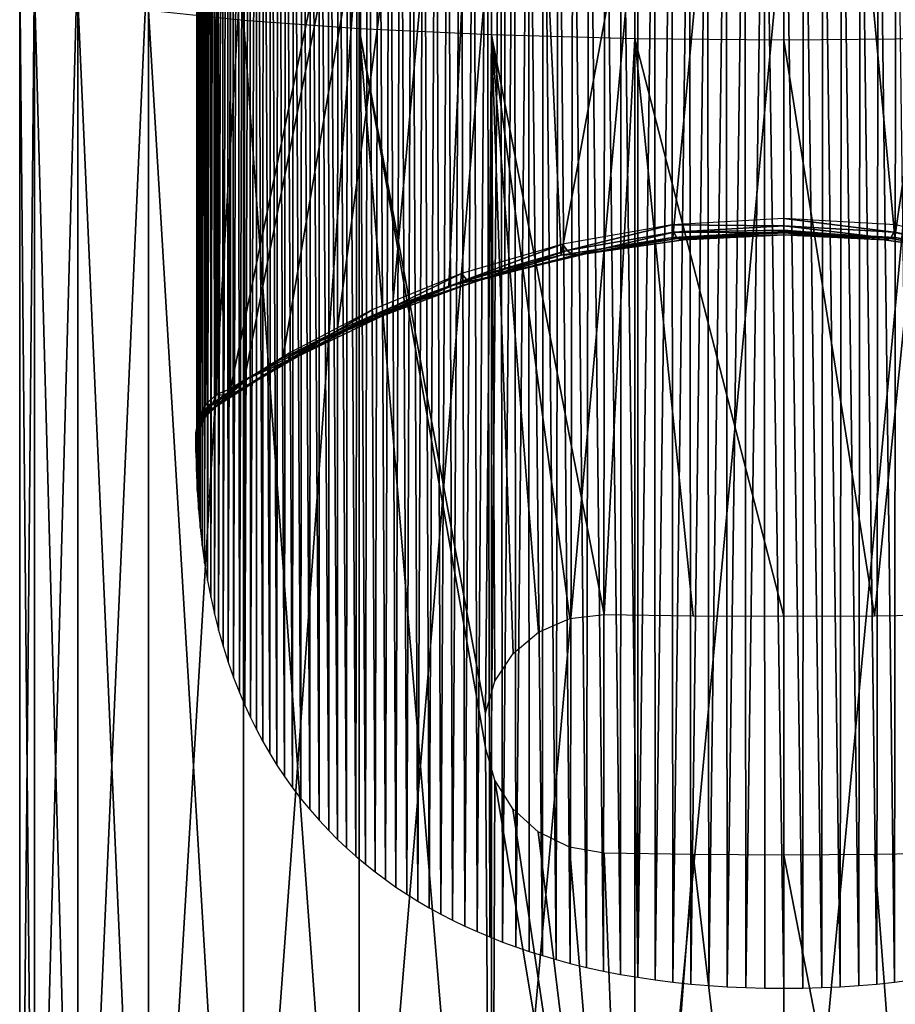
# Model space of a CAD drawing. Header units: millimetres. Extents: x -26 to 26, y -375 to 193.
# Tile 4 of 33: x -26 to 4, y 94 to 127. Entities that reach past the tile are written whole.
import ezdxf

# ---------------------------------------------------------------- set-up
doc = ezdxf.new("R2010")
doc.units = ezdxf.units.MM
doc.header["$LTSCALE"] = 26.699852
for name, color, linetype in [('10', 7, 'CONTINUOUS'), ('11', 7, 'CONTINUOUS'), ('12', 7, 'CONTINUOUS'), ('19', 7, 'CONTINUOUS'), ('20', 7, 'CONTINUOUS'), ('38', 7, 'CONTINUOUS'), ('39', 7, 'CONTINUOUS'), ('8', 7, 'CONTINUOUS'), ('9', 7, 'CONTINUOUS')]:
    doc.layers.add(name, color=color, linetype=linetype)

msp = doc.modelspace()

# ---------------------------------------------------------------- linework, layer by layer
at = {"layer": '10', "color": 7, "linetype": 'CONTINUOUS', "true_color": 0xa2afbf}
for points in [[(-9.303, 158.629, 149.83), (0.009, 159.175, 149.636), (-7.433, 118.904, 37.02), (-9.303, 158.629, 149.83)], [(-7.433, 118.904, 37.02), (0.009, 159.175, 149.636), (-3.704, 119.503, 37.879), (-7.433, 118.904, 37.02)], [(-3.704, 119.503, 37.879), (0.009, 159.175, 149.636), (0, 119.699, 38.157), (-3.704, 119.503, 37.879)], [(0, 119.699, 38.157), (0.009, 159.175, 149.636), (3.704, 119.503, 37.879), (0, 119.699, 38.157)], [(0.009, 159.175, 149.636), (9.322, 158.627, 149.831), (3.704, 119.503, 37.879), (0.009, 159.175, 149.636)], [(-18.462, 157, 150.407), (-9.303, 158.629, 149.83), (-18.462, 114.452, 30.255), (-18.462, 157, 150.407)], [(-18.462, 114.452, 30.255), (-9.303, 158.629, 149.83), (-18.007, 114.732, 30.704), (-18.462, 114.452, 30.255)], [(-18.007, 114.732, 30.704), (-9.303, 158.629, 149.83), (-16.716, 115.472, 31.872), (-18.007, 114.732, 30.704)], [(-16.716, 115.472, 31.872), (-9.303, 158.629, 149.83), (-14.906, 116.386, 33.286), (-16.716, 115.472, 31.872)], [(-14.906, 116.386, 33.286), (-9.303, 158.629, 149.83), (-13.056, 117.188, 34.499), (-14.906, 116.386, 33.286)], [(-13.056, 117.188, 34.499), (-9.303, 158.629, 149.83), (-11.185, 117.874, 35.518), (-13.056, 117.188, 34.499)], [(-11.185, 117.874, 35.518), (-9.303, 158.629, 149.83), (-9.308, 118.445, 36.355), (-11.185, 117.874, 35.518)], [(-9.308, 118.445, 36.355), (-9.303, 158.629, 149.83), (-7.433, 118.904, 37.02), (-9.308, 118.445, 36.355)], [(3.704, 119.503, 37.879), (9.322, 158.627, 149.831), (7.433, 118.904, 37.02), (3.704, 119.503, 37.879)]]:
    msp.add_3dface(points, dxfattribs=at)
at = {"layer": '11', "color": 7, "linetype": 'CONTINUOUS', "true_color": 0xa2afbf}
for points in [[(3.146, 138.276, 157.037), (3.698, 94.649, 33.606), (3.735, 138.355, 157.009), (3.146, 138.276, 157.037)], [(3.698, 94.649, 33.606), (4.288, 94.724, 33.521), (3.735, 138.355, 157.009), (3.698, 94.649, 33.606)], [(0, 138.089, 157.104), (0.636, 94.45, 33.848), (0.658, 138.096, 157.101), (0, 138.089, 157.104)], [(0, 94.446, 33.86), (0.636, 94.45, 33.848), (0, 138.089, 157.104), (0, 94.446, 33.86)], [(0.636, 94.45, 33.848), (1.264, 94.466, 33.824), (0.658, 138.096, 157.101), (0.636, 94.45, 33.848)], [(0.658, 138.096, 157.101), (1.264, 94.466, 33.824), (1.3, 138.12, 157.093), (0.658, 138.096, 157.101)], [(1.264, 94.466, 33.824), (1.884, 94.494, 33.787), (1.3, 138.12, 157.093), (1.264, 94.466, 33.824)], [(1.3, 138.12, 157.093), (1.884, 94.494, 33.787), (1.929, 138.158, 157.079), (1.3, 138.12, 157.093)], [(1.884, 94.494, 33.787), (2.497, 94.534, 33.739), (1.929, 138.158, 157.079), (1.884, 94.494, 33.787)], [(1.929, 138.158, 157.079), (2.497, 94.534, 33.739), (2.544, 138.21, 157.061), (1.929, 138.158, 157.079)], [(2.497, 94.534, 33.739), (3.101, 94.586, 33.678), (2.544, 138.21, 157.061), (2.497, 94.534, 33.739)], [(2.544, 138.21, 157.061), (3.101, 94.586, 33.678), (3.146, 138.276, 157.037), (2.544, 138.21, 157.061)], [(3.101, 94.586, 33.678), (3.698, 94.649, 33.606), (3.146, 138.276, 157.037), (3.101, 94.586, 33.678)]]:
    msp.add_3dface(points, dxfattribs=at)
at = {"layer": '12', "color": 7, "linetype": 'CONTINUOUS', "true_color": 0xa2afbf}
for points in [[(-19.592, 155.563, 150.916), (-19.592, 113.015, 30.764), (-19.576, 111.051, 26.123), (-19.592, 155.563, 150.916)], [(-19.553, 154.959, 151.13), (-19.592, 155.563, 150.916), (-19.576, 111.051, 26.123), (-19.553, 154.959, 151.13)], [(-19.534, 110.429, 26.117), (-19.553, 154.959, 151.13), (-19.576, 111.051, 26.123), (-19.534, 110.429, 26.117)], [(-19.5, 154.367, 151.339), (-19.553, 154.959, 151.13), (-19.534, 110.429, 26.117), (-19.5, 154.367, 151.339)], [(-19.479, 109.818, 26.128), (-19.5, 154.367, 151.339), (-19.534, 110.429, 26.117), (-19.479, 109.818, 26.128)], [(-19.431, 153.79, 151.544), (-19.5, 154.367, 151.339), (-19.479, 109.818, 26.128), (-19.431, 153.79, 151.544)], [(-19.411, 109.218, 26.155), (-19.431, 153.79, 151.544), (-19.479, 109.818, 26.128), (-19.411, 109.218, 26.155)], [(-19.349, 153.224, 151.744), (-19.431, 153.79, 151.544), (-19.411, 109.218, 26.155), (-19.349, 153.224, 151.744)], [(-19.329, 108.632, 26.199), (-19.349, 153.224, 151.744), (-19.411, 109.218, 26.155), (-19.329, 108.632, 26.199)], [(-19.252, 152.671, 151.94), (-19.349, 153.224, 151.744), (-19.329, 108.632, 26.199), (-19.252, 152.671, 151.94)], [(-19.233, 108.056, 26.26), (-19.252, 152.671, 151.94), (-19.329, 108.632, 26.199), (-19.233, 108.056, 26.26)], [(-19.142, 152.13, 152.131), (-19.252, 152.671, 151.94), (-19.233, 108.056, 26.26), (-19.142, 152.13, 152.131)], [(-19.124, 107.492, 26.337), (-19.142, 152.13, 152.131), (-19.233, 108.056, 26.26), (-19.124, 107.492, 26.337)], [(-19.019, 151.6, 152.319), (-19.142, 152.13, 152.131), (-19.124, 107.492, 26.337), (-19.019, 151.6, 152.319)], [(-19.001, 106.937, 26.428), (-19.019, 151.6, 152.319), (-19.124, 107.492, 26.337), (-19.001, 106.937, 26.428)], [(-18.883, 151.082, 152.503), (-19.019, 151.6, 152.319), (-19.001, 106.937, 26.428), (-18.883, 151.082, 152.503)], [(-18.863, 106.391, 26.533), (-18.883, 151.082, 152.503), (-19.001, 106.937, 26.428), (-18.863, 106.391, 26.533)], [(-18.735, 150.573, 152.683), (-18.883, 151.082, 152.503), (-18.863, 106.391, 26.533), (-18.735, 150.573, 152.683)], [(-18.711, 105.856, 26.651), (-18.735, 150.573, 152.683), (-18.863, 106.391, 26.533), (-18.711, 105.856, 26.651)], [(-18.574, 150.075, 152.859), (-18.735, 150.573, 152.683), (-18.711, 105.856, 26.651), (-18.574, 150.075, 152.859)], [(-18.544, 105.331, 26.784), (-18.574, 150.075, 152.859), (-18.711, 105.856, 26.651), (-18.544, 105.331, 26.784)], [(-18.401, 149.588, 153.032), (-18.574, 150.075, 152.859), (-18.544, 105.331, 26.784), (-18.401, 149.588, 153.032)], [(-18.363, 104.817, 26.931), (-18.401, 149.588, 153.032), (-18.544, 105.331, 26.784), (-18.363, 104.817, 26.931)], [(-18.217, 149.112, 153.2), (-18.401, 149.588, 153.032), (-18.363, 104.817, 26.931), (-18.217, 149.112, 153.2)], [(-18.165, 104.312, 27.091), (-18.217, 149.112, 153.2), (-18.363, 104.817, 26.931), (-18.165, 104.312, 27.091)], [(-18.022, 148.647, 153.365), (-18.217, 149.112, 153.2), (-18.165, 104.312, 27.091), (-18.022, 148.647, 153.365)], [(-17.988, 103.896, 27.234), (-18.022, 148.647, 153.365), (-18.165, 104.312, 27.091), (-17.988, 103.896, 27.234)], [(-17.816, 148.193, 153.526), (-18.022, 148.647, 153.365), (-17.988, 103.896, 27.234), (-17.816, 148.193, 153.526)], [(-17.799, 103.484, 27.384), (-17.816, 148.193, 153.526), (-17.988, 103.896, 27.234), (-17.799, 103.484, 27.384)], [(-17.599, 147.75, 153.682), (-17.816, 148.193, 153.526), (-17.799, 103.484, 27.384), (-17.599, 147.75, 153.682)], [(-17.597, 103.077, 27.543), (-17.599, 147.75, 153.682), (-17.799, 103.484, 27.384), (-17.597, 103.077, 27.543)], [(-17.372, 147.318, 153.836), (-17.599, 147.75, 153.682), (-17.383, 102.677, 27.711), (-17.372, 147.318, 153.836)], [(-17.383, 102.677, 27.711), (-17.599, 147.75, 153.682), (-17.597, 103.077, 27.543), (-17.383, 102.677, 27.711)], [(-17.156, 102.283, 27.887), (-17.372, 147.318, 153.836), (-17.383, 102.677, 27.711), (-17.156, 102.283, 27.887)], [(-17.135, 146.895, 153.985), (-17.372, 147.318, 153.836), (-17.156, 102.283, 27.887), (-17.135, 146.895, 153.985)], [(-16.916, 101.895, 28.071), (-17.135, 146.895, 153.985), (-17.156, 102.283, 27.887), (-16.916, 101.895, 28.071)], [(-16.887, 146.483, 154.131), (-17.135, 146.895, 153.985), (-16.916, 101.895, 28.071), (-16.887, 146.483, 154.131)], [(-16.662, 101.513, 28.26), (-16.887, 146.483, 154.131), (-16.916, 101.895, 28.071), (-16.662, 101.513, 28.26)], [(-16.63, 146.081, 154.274), (-16.887, 146.483, 154.131), (-16.662, 101.513, 28.26), (-16.63, 146.081, 154.274)], [(-16.396, 101.138, 28.455), (-16.63, 146.081, 154.274), (-16.662, 101.513, 28.26), (-16.396, 101.138, 28.455)], [(-16.362, 145.688, 154.413), (-16.63, 146.081, 154.274), (-16.396, 101.138, 28.455), (-16.362, 145.688, 154.413)], [(-16.115, 100.769, 28.653), (-16.362, 145.688, 154.413), (-16.396, 101.138, 28.455), (-16.115, 100.769, 28.653)], [(-16.085, 145.306, 154.548), (-16.362, 145.688, 154.413), (-16.115, 100.769, 28.653), (-16.085, 145.306, 154.548)], [(-15.82, 100.407, 28.859), (-16.085, 145.306, 154.548), (-16.115, 100.769, 28.653), (-15.82, 100.407, 28.859)], [(-15.799, 144.933, 154.68), (-16.085, 145.306, 154.548), (-15.82, 100.407, 28.859), (-15.799, 144.933, 154.68)], [(-15.509, 100.052, 29.072), (-15.799, 144.933, 154.68), (-15.82, 100.407, 28.859), (-15.509, 100.052, 29.072)], [(-15.503, 144.569, 154.809), (-15.799, 144.933, 154.68), (-15.509, 100.052, 29.072), (-15.503, 144.569, 154.809)], [(-15.183, 99.705, 29.289), (-15.503, 144.569, 154.809), (-15.509, 100.052, 29.072), (-15.183, 99.705, 29.289)], [(-15.197, 144.215, 154.934), (-15.503, 144.569, 154.809), (-15.183, 99.705, 29.289), (-15.197, 144.215, 154.934)], [(-14.882, 143.871, 155.056), (-15.197, 144.215, 154.934), (-14.893, 99.414, 29.478), (-14.882, 143.871, 155.056)], [(-14.893, 99.414, 29.478), (-15.197, 144.215, 154.934), (-15.183, 99.705, 29.289), (-14.893, 99.414, 29.478)], [(-14.592, 99.13, 29.667), (-14.882, 143.871, 155.056), (-14.893, 99.414, 29.478), (-14.592, 99.13, 29.667)], [(-14.557, 143.536, 155.175), (-14.882, 143.871, 155.056), (-14.592, 99.13, 29.667), (-14.557, 143.536, 155.175)], [(-14.283, 98.854, 29.856), (-14.557, 143.536, 155.175), (-14.592, 99.13, 29.667), (-14.283, 98.854, 29.856)], [(-14.223, 143.209, 155.29), (-14.557, 143.536, 155.175), (-14.283, 98.854, 29.856), (-14.223, 143.209, 155.29)], [(-13.964, 98.586, 30.043), (-14.223, 143.209, 155.29), (-14.283, 98.854, 29.856), (-13.964, 98.586, 30.043)], [(-13.88, 142.892, 155.403), (-14.223, 143.209, 155.29), (-13.964, 98.586, 30.043), (-13.88, 142.892, 155.403)], [(-13.635, 98.325, 30.231), (-13.88, 142.892, 155.403), (-13.964, 98.586, 30.043), (-13.635, 98.325, 30.231)], [(-13.526, 142.584, 155.512), (-13.88, 142.892, 155.403), (-13.635, 98.325, 30.231), (-13.526, 142.584, 155.512)], [(-13.295, 98.07, 30.421), (-13.526, 142.584, 155.512), (-13.635, 98.325, 30.231), (-13.295, 98.07, 30.421)], [(-13.164, 142.286, 155.618), (-13.526, 142.584, 155.512), (-13.295, 98.07, 30.421), (-13.164, 142.286, 155.618)], [(-12.944, 97.824, 30.612), (-13.164, 142.286, 155.618), (-13.295, 98.07, 30.421), (-12.944, 97.824, 30.612)], [(-12.791, 141.996, 155.72), (-13.164, 142.286, 155.618), (-12.944, 97.824, 30.612), (-12.791, 141.996, 155.72)], [(-12.583, 97.585, 30.802), (-12.791, 141.996, 155.72), (-12.944, 97.824, 30.612), (-12.583, 97.585, 30.802)], [(-12.41, 141.716, 155.819), (-12.791, 141.996, 155.72), (-12.583, 97.585, 30.802), (-12.41, 141.716, 155.819)], [(-12.212, 97.355, 30.99), (-12.41, 141.716, 155.819), (-12.583, 97.585, 30.802), (-12.212, 97.355, 30.99)], [(-12.018, 141.444, 155.915), (-12.41, 141.716, 155.819), (-12.212, 97.355, 30.99), (-12.018, 141.444, 155.915)], [(-11.833, 97.133, 31.175), (-12.018, 141.444, 155.915), (-12.212, 97.355, 30.99), (-11.833, 97.133, 31.175)], [(-11.616, 141.182, 156.008), (-12.018, 141.444, 155.915), (-11.833, 97.133, 31.175), (-11.616, 141.182, 156.008)], [(-11.446, 96.92, 31.355), (-11.616, 141.182, 156.008), (-11.833, 97.133, 31.175), (-11.446, 96.92, 31.355)], [(-11.205, 140.93, 156.098), (-11.616, 141.182, 156.008), (-11.446, 96.92, 31.355), (-11.205, 140.93, 156.098)], [(-11.052, 96.716, 31.529), (-11.205, 140.93, 156.098), (-11.446, 96.92, 31.355), (-11.052, 96.716, 31.529)], [(-10.783, 140.686, 156.184), (-11.205, 140.93, 156.098), (-11.052, 96.716, 31.529), (-10.783, 140.686, 156.184)], [(-10.649, 96.521, 31.701), (-10.783, 140.686, 156.184), (-11.052, 96.716, 31.529), (-10.649, 96.521, 31.701)], [(-10.35, 140.452, 156.267), (-10.783, 140.686, 156.184), (-10.649, 96.521, 31.701), (-10.35, 140.452, 156.267)], [(-10.237, 96.334, 31.87), (-10.35, 140.452, 156.267), (-10.649, 96.521, 31.701), (-10.237, 96.334, 31.87)], [(-9.908, 140.227, 156.346), (-10.35, 140.452, 156.267), (-10.237, 96.334, 31.87), (-9.908, 140.227, 156.346)], [(-9.815, 96.156, 32.037), (-9.908, 140.227, 156.346), (-10.237, 96.334, 31.87), (-9.815, 96.156, 32.037)], [(-9.455, 140.013, 156.422), (-9.908, 140.227, 156.346), (-9.815, 96.156, 32.037), (-9.455, 140.013, 156.422)], [(-9.385, 95.987, 32.198), (-9.455, 140.013, 156.422), (-9.815, 96.156, 32.037), (-9.385, 95.987, 32.198)], [(-8.991, 139.808, 156.495), (-9.455, 140.013, 156.422), (-9.385, 95.987, 32.198), (-8.991, 139.808, 156.495)], [(-8.948, 95.827, 32.355), (-8.991, 139.808, 156.495), (-9.385, 95.987, 32.198), (-8.948, 95.827, 32.355)], [(-8.517, 139.613, 156.564), (-8.991, 139.808, 156.495), (-8.948, 95.827, 32.355), (-8.517, 139.613, 156.564)], [(-8.504, 95.676, 32.504), (-8.517, 139.613, 156.564), (-8.948, 95.827, 32.355), (-8.504, 95.676, 32.504)], [(-8.031, 139.429, 156.629), (-8.517, 139.613, 156.564), (-8.053, 95.533, 32.646), (-8.031, 139.429, 156.629)], [(-8.053, 95.533, 32.646), (-8.517, 139.613, 156.564), (-8.504, 95.676, 32.504), (-8.053, 95.533, 32.646)], [(-7.597, 95.4, 32.78), (-8.031, 139.429, 156.629), (-8.053, 95.533, 32.646), (-7.597, 95.4, 32.78)], [(-7.535, 139.255, 156.691), (-8.031, 139.429, 156.629), (-7.597, 95.4, 32.78), (-7.535, 139.255, 156.691)], [(-7.133, 95.275, 32.909), (-7.535, 139.255, 156.691), (-7.597, 95.4, 32.78), (-7.133, 95.275, 32.909)], [(-7.026, 139.092, 156.748), (-7.535, 139.255, 156.691), (-7.133, 95.275, 32.909), (-7.026, 139.092, 156.748)], [(-6.582, 95.141, 33.052), (-7.026, 139.092, 156.748), (-7.133, 95.275, 32.909), (-6.582, 95.141, 33.052)], [(-6.506, 138.939, 156.802), (-7.026, 139.092, 156.748), (-6.582, 95.141, 33.052), (-6.506, 138.939, 156.802)], [(-6.021, 95.019, 33.186), (-6.506, 138.939, 156.802), (-6.582, 95.141, 33.052), (-6.021, 95.019, 33.186)], [(-5.975, 138.798, 156.852), (-6.506, 138.939, 156.802), (-6.021, 95.019, 33.186), (-5.975, 138.798, 156.852)], [(-5.452, 94.909, 33.31), (-5.975, 138.798, 156.852), (-6.021, 95.019, 33.186), (-5.452, 94.909, 33.31)], [(-5.431, 138.669, 156.898), (-5.975, 138.798, 156.852), (-5.452, 94.909, 33.31), (-5.431, 138.669, 156.898)], [(-4.875, 94.811, 33.422), (-5.431, 138.669, 156.898), (-5.452, 94.909, 33.31), (-4.875, 94.811, 33.422)], [(-4.877, 138.552, 156.94), (-5.431, 138.669, 156.898), (-4.875, 94.811, 33.422), (-4.877, 138.552, 156.94)], [(-4.312, 138.447, 156.977), (-4.877, 138.552, 156.94), (-4.875, 94.811, 33.422), (-4.312, 138.447, 156.977)], [(-4.291, 94.725, 33.521), (-4.312, 138.447, 156.977), (-4.875, 94.811, 33.422), (-4.291, 94.725, 33.521)], [(-3.735, 138.355, 157.009), (-4.312, 138.447, 156.977), (-4.291, 94.725, 33.521), (-3.735, 138.355, 157.009)], [(-3.701, 94.65, 33.605), (-3.735, 138.355, 157.009), (-4.291, 94.725, 33.521), (-3.701, 94.65, 33.605)], [(-3.146, 138.276, 157.037), (-3.735, 138.355, 157.009), (-3.701, 94.65, 33.605), (-3.146, 138.276, 157.037)], [(-3.104, 94.586, 33.678), (-3.146, 138.276, 157.037), (-3.701, 94.65, 33.605), (-3.104, 94.586, 33.678)], [(-2.544, 138.21, 157.061), (-3.146, 138.276, 157.037), (-3.104, 94.586, 33.678), (-2.544, 138.21, 157.061)], [(-2.498, 94.534, 33.739), (-2.544, 138.21, 157.061), (-3.104, 94.586, 33.678), (-2.498, 94.534, 33.739)], [(-1.929, 138.158, 157.079), (-2.544, 138.21, 157.061), (-2.498, 94.534, 33.739), (-1.929, 138.158, 157.079)], [(-1.886, 94.494, 33.787), (-1.929, 138.158, 157.079), (-2.498, 94.534, 33.739), (-1.886, 94.494, 33.787)], [(-1.3, 138.12, 157.093), (-1.929, 138.158, 157.079), (-1.886, 94.494, 33.787), (-1.3, 138.12, 157.093)], [(-1.265, 94.466, 33.824), (-1.3, 138.12, 157.093), (-1.886, 94.494, 33.787), (-1.265, 94.466, 33.824)], [(-0.658, 138.096, 157.101), (-1.3, 138.12, 157.093), (-1.265, 94.466, 33.824), (-0.658, 138.096, 157.101)], [(-0.637, 94.45, 33.848), (-0.658, 138.096, 157.101), (-1.265, 94.466, 33.824), (-0.637, 94.45, 33.848)], [(0, 94.446, 33.86), (0, 138.089, 157.104), (-0.658, 138.096, 157.101), (0, 94.446, 33.86)], [(0, 94.446, 33.86), (-0.658, 138.096, 157.101), (-0.637, 94.45, 33.848), (0, 94.446, 33.86)], [(-19.619, 112.984, 26.237), (-19.618, 112.328, 26.182), (-19.619, 112.71, 27.026), (-19.619, 112.984, 26.237)], [(-19.619, 112.71, 27.026), (-19.618, 112.328, 26.182), (-19.615, 112.621, 27.523), (-19.619, 112.71, 27.026)], [(-19.597, 112.664, 29.386), (-19.576, 111.051, 26.123), (-19.593, 112.806, 30.077), (-19.597, 112.664, 29.386)], [(-19.576, 111.051, 26.123), (-19.592, 113.015, 30.764), (-19.593, 112.806, 30.077), (-19.576, 111.051, 26.123)], [(-19.618, 112.328, 26.182), (-19.603, 111.684, 26.144), (-19.615, 112.621, 27.523), (-19.618, 112.328, 26.182)], [(-19.615, 112.621, 27.523), (-19.603, 111.684, 26.144), (-19.61, 112.576, 28.089), (-19.615, 112.621, 27.523)], [(-19.61, 112.576, 28.089), (-19.603, 111.684, 26.144), (-19.606, 112.575, 28.398), (-19.61, 112.576, 28.089)], [(-19.606, 112.575, 28.398), (-19.603, 111.684, 26.144), (-19.603, 112.588, 28.715), (-19.606, 112.575, 28.398)], [(-19.603, 112.588, 28.715), (-19.576, 111.051, 26.123), (-19.597, 112.664, 29.386), (-19.603, 112.588, 28.715)], [(-19.603, 111.684, 26.144), (-19.576, 111.051, 26.123), (-19.603, 112.588, 28.715), (-19.603, 111.684, 26.144)]]:
    msp.add_3dface(points, dxfattribs=at)
at = {"layer": '19', "color": 7, "linetype": 'CONTINUOUS', "true_color": 0xa2afbf}
for points in [[(0, 120.137, 36.108), (-3.735, 119.919, 35.813), (0, 119.885, 36.433), (0, 120.137, 36.108)], [(-3.735, 119.919, 35.813), (-7.387, 119.279, 34.936), (-7.23, 119.062, 35.351), (-3.735, 119.919, 35.813)], [(-3.669, 119.674, 36.158), (-3.735, 119.919, 35.813), (-7.23, 119.062, 35.351), (-3.669, 119.674, 36.158)], [(-3.669, 119.674, 36.158), (-7.23, 119.062, 35.351), (-7.019, 118.902, 35.996), (-3.669, 119.674, 36.158)], [(-3.555, 119.459, 36.731), (-3.669, 119.674, 36.158), (-7.019, 118.902, 35.996), (-3.555, 119.459, 36.731)], [(0, 119.885, 36.433), (-3.735, 119.919, 35.813), (-3.669, 119.674, 36.158), (0, 119.885, 36.433)], [(-3.704, 119.503, 37.879), (0, 119.699, 38.157), (-3.348, 119.424, 37.359), (-3.704, 119.503, 37.879)], [(0, 119.885, 36.433), (-3.669, 119.674, 36.158), (0, 119.738, 36.72), (0, 119.885, 36.433)], [(0, 119.738, 36.72), (-3.669, 119.674, 36.158), (0, 119.65, 36.98), (0, 119.738, 36.72)], [(0, 119.65, 36.98), (-3.669, 119.674, 36.158), (-3.555, 119.459, 36.731), (0, 119.65, 36.98)], [(0, 119.65, 36.98), (-3.555, 119.459, 36.731), (0, 119.585, 37.435), (0, 119.65, 36.98)], [(0, 119.699, 38.157), (0, 119.586, 37.573), (-3.348, 119.424, 37.359), (0, 119.699, 38.157)], [(-7.387, 119.279, 34.936), (-10.753, 118.298, 33.56), (-10.594, 118.101, 34.059), (-7.387, 119.279, 34.936)], [(-7.23, 119.062, 35.351), (-7.387, 119.279, 34.936), (-10.594, 118.101, 34.059), (-7.23, 119.062, 35.351)], [(-7.433, 118.904, 37.02), (-3.704, 119.503, 37.879), (-6.624, 118.952, 36.728), (-7.433, 118.904, 37.02)], [(-3.555, 119.459, 36.731), (-7.019, 118.902, 35.996), (-6.624, 118.952, 36.728), (-3.555, 119.459, 36.731)], [(-3.704, 119.503, 37.879), (-3.348, 119.424, 37.359), (-6.624, 118.952, 36.728), (-3.704, 119.503, 37.879)], [(-3.348, 119.424, 37.359), (-3.555, 119.459, 36.731), (-6.624, 118.952, 36.728), (-3.348, 119.424, 37.359)], [(0, 119.585, 37.435), (-3.555, 119.459, 36.731), (0, 119.586, 37.573), (0, 119.585, 37.435)], [(0, 119.586, 37.573), (-3.555, 119.459, 36.731), (-3.348, 119.424, 37.359), (0, 119.586, 37.573)], [(-7.23, 119.062, 35.351), (-10.594, 118.101, 34.059), (-10.314, 118.024, 34.815), (-7.23, 119.062, 35.351)], [(-7.019, 118.902, 35.996), (-7.23, 119.062, 35.351), (-10.314, 118.024, 34.815), (-7.019, 118.902, 35.996)], [(-7.433, 118.904, 37.02), (-6.624, 118.952, 36.728), (-9.766, 118.201, 35.707), (-7.433, 118.904, 37.02)], [(-6.624, 118.952, 36.728), (-7.019, 118.902, 35.996), (-9.766, 118.201, 35.707), (-6.624, 118.952, 36.728)], [(-7.019, 118.902, 35.996), (-10.314, 118.024, 34.815), (-9.766, 118.201, 35.707), (-7.019, 118.902, 35.996)], [(-9.308, 118.445, 36.355), (-7.433, 118.904, 37.02), (-9.766, 118.201, 35.707), (-9.308, 118.445, 36.355)], [(-10.753, 118.298, 33.56), (-13.735, 117.089, 31.811), (-13.702, 116.861, 32.341), (-10.753, 118.298, 33.56)], [(-10.594, 118.101, 34.059), (-10.753, 118.298, 33.56), (-13.702, 116.861, 32.341), (-10.594, 118.101, 34.059)], [(-11.185, 117.874, 35.518), (-9.308, 118.445, 36.355), (-9.766, 118.201, 35.707), (-11.185, 117.874, 35.518)], [(-10.594, 118.101, 34.059), (-13.702, 116.861, 32.341), (-13.388, 116.882, 33.236), (-10.594, 118.101, 34.059)], [(-10.314, 118.024, 34.815), (-10.594, 118.101, 34.059), (-13.388, 116.882, 33.236), (-10.314, 118.024, 34.815)], [(-10.314, 118.024, 34.815), (-13.388, 116.882, 33.236), (-12.729, 117.216, 34.336), (-10.314, 118.024, 34.815)], [(-11.185, 117.874, 35.518), (-9.766, 118.201, 35.707), (-12.729, 117.216, 34.336), (-11.185, 117.874, 35.518)], [(-9.766, 118.201, 35.707), (-10.314, 118.024, 34.815), (-12.729, 117.216, 34.336), (-9.766, 118.201, 35.707)], [(-13.056, 117.188, 34.499), (-11.185, 117.874, 35.518), (-12.729, 117.216, 34.336), (-13.056, 117.188, 34.499)], [(-13.735, 117.089, 31.811), (-16.503, 115.643, 29.632), (-16.518, 115.411, 30.255), (-13.735, 117.089, 31.811)], [(-13.702, 116.861, 32.341), (-13.735, 117.089, 31.811), (-16.518, 115.411, 30.255), (-13.702, 116.861, 32.341)], [(-13.056, 117.188, 34.499), (-12.729, 117.216, 34.336), (-15.484, 116.043, 32.654), (-13.056, 117.188, 34.499)], [(-12.729, 117.216, 34.336), (-13.388, 116.882, 33.236), (-15.484, 116.043, 32.654), (-12.729, 117.216, 34.336)], [(-14.906, 116.386, 33.286), (-13.056, 117.188, 34.499), (-15.484, 116.043, 32.654), (-14.906, 116.386, 33.286)], [(-13.702, 116.861, 32.341), (-16.518, 115.411, 30.255), (-16.206, 115.537, 31.311), (-13.702, 116.861, 32.341)], [(-13.388, 116.882, 33.236), (-13.702, 116.861, 32.341), (-16.206, 115.537, 31.311), (-13.388, 116.882, 33.236)], [(-13.388, 116.882, 33.236), (-16.206, 115.537, 31.311), (-15.484, 116.043, 32.654), (-13.388, 116.882, 33.236)], [(-16.716, 115.472, 31.872), (-14.906, 116.386, 33.286), (-15.484, 116.043, 32.654), (-16.716, 115.472, 31.872)], [(-18.007, 114.732, 30.704), (-16.716, 115.472, 31.872), (-15.484, 116.043, 32.654), (-18.007, 114.732, 30.704)], [(-16.206, 115.537, 31.311), (-18.007, 114.732, 30.704), (-15.484, 116.043, 32.654), (-16.206, 115.537, 31.311)], [(-16.518, 115.411, 30.255), (-17.876, 114.789, 28.297), (-19.035, 113.808, 27.829), (-16.518, 115.411, 30.255)], [(-16.518, 115.411, 30.255), (-19.035, 113.808, 27.829), (-18.754, 114.043, 29.075), (-16.518, 115.411, 30.255)], [(-18.007, 114.732, 30.704), (-16.206, 115.537, 31.311), (-18.754, 114.043, 29.075), (-18.007, 114.732, 30.704)], [(-16.206, 115.537, 31.311), (-16.518, 115.411, 30.255), (-18.754, 114.043, 29.075), (-16.206, 115.537, 31.311)], [(-16.503, 115.643, 29.632), (-17.876, 114.789, 28.297), (-16.518, 115.411, 30.255), (-16.503, 115.643, 29.632)], [(-17.876, 114.789, 28.297), (-19.242, 113.833, 26.756), (-19.035, 113.808, 27.829), (-17.876, 114.789, 28.297)], [(-18.007, 114.732, 30.704), (-18.754, 114.043, 29.075), (-18.61, 114.226, 29.666), (-18.007, 114.732, 30.704)], [(-18.462, 114.452, 30.255), (-18.007, 114.732, 30.704), (-18.61, 114.226, 29.666), (-18.462, 114.452, 30.255)], [(-18.754, 114.043, 29.075), (-19.035, 113.808, 27.829), (-18.804, 113.988, 28.863), (-18.754, 114.043, 29.075)], [(-19.035, 113.808, 27.829), (-19.242, 113.833, 26.756), (-19.076, 113.793, 27.633), (-19.035, 113.808, 27.829)], [(-19.076, 113.793, 27.633), (-19.242, 113.833, 26.756), (-19.172, 113.79, 27.148), (-19.076, 113.793, 27.633)], [(-19.035, 113.808, 27.829), (-18.928, 113.875, 28.322), (-18.804, 113.988, 28.863), (-19.035, 113.808, 27.829)]]:
    msp.add_3dface(points, dxfattribs=at)
at = {"layer": '20', "color": 7, "linetype": 'CONTINUOUS', "true_color": 0xa2afbf}
for points in [[(0, 120.137, 36.108), (0, 119.885, 36.433), (3.669, 119.674, 36.158), (0, 120.137, 36.108)], [(0, 120.137, 36.108), (3.669, 119.674, 36.158), (3.736, 119.919, 35.813), (0, 120.137, 36.108)], [(0, 119.885, 36.433), (0, 119.738, 36.72), (3.555, 119.459, 36.731), (0, 119.885, 36.433)], [(0, 119.885, 36.433), (3.555, 119.459, 36.731), (3.669, 119.674, 36.158), (0, 119.885, 36.433)], [(0, 119.738, 36.72), (0, 119.65, 36.98), (3.555, 119.459, 36.731), (0, 119.738, 36.72)], [(0, 119.699, 38.157), (3.704, 119.503, 37.879), (0, 119.586, 37.573), (0, 119.699, 38.157)], [(0, 119.65, 36.98), (0, 119.585, 37.435), (3.348, 119.424, 37.359), (0, 119.65, 36.98)], [(0, 119.65, 36.98), (3.348, 119.424, 37.359), (3.555, 119.459, 36.731), (0, 119.65, 36.98)], [(3.555, 119.459, 36.731), (7.019, 118.902, 35.996), (3.669, 119.674, 36.158), (3.555, 119.459, 36.731)], [(3.669, 119.674, 36.158), (7.23, 119.062, 35.351), (3.736, 119.919, 35.813), (3.669, 119.674, 36.158)], [(3.669, 119.674, 36.158), (7.019, 118.902, 35.996), (7.23, 119.062, 35.351), (3.669, 119.674, 36.158)], [(0, 119.586, 37.573), (3.704, 119.503, 37.879), (3.348, 119.424, 37.359), (0, 119.586, 37.573)], [(0, 119.585, 37.435), (0, 119.586, 37.573), (3.348, 119.424, 37.359), (0, 119.585, 37.435)], [(3.704, 119.503, 37.879), (6.624, 118.952, 36.728), (3.348, 119.424, 37.359), (3.704, 119.503, 37.879)], [(3.348, 119.424, 37.359), (6.624, 118.952, 36.728), (3.555, 119.459, 36.731), (3.348, 119.424, 37.359)], [(3.555, 119.459, 36.731), (6.624, 118.952, 36.728), (7.019, 118.902, 35.996), (3.555, 119.459, 36.731)], [(3.704, 119.503, 37.879), (7.433, 118.904, 37.02), (6.624, 118.952, 36.728), (3.704, 119.503, 37.879)]]:
    msp.add_3dface(points, dxfattribs=at)
at = {"layer": '38', "color": 7, "linetype": 'CONTINUOUS', "true_color": 0xa2afbf}
for points in [[(-19.299, 156.471, 150.594), (-18.928, 156.804, 150.476), (-19.299, 113.923, 30.442), (-19.299, 156.471, 150.594)], [(-19.299, 113.923, 30.442), (-18.928, 156.804, 150.476), (-18.929, 114.256, 30.325), (-19.299, 113.923, 30.442)], [(-18.462, 157, 150.407), (-18.462, 114.452, 30.255), (-18.929, 114.256, 30.325), (-18.462, 157, 150.407)], [(-18.928, 156.804, 150.476), (-18.462, 157, 150.407), (-18.929, 114.256, 30.325), (-18.928, 156.804, 150.476)], [(-19.529, 156.039, 150.747), (-19.299, 156.471, 150.594), (-19.529, 113.492, 30.595), (-19.529, 156.039, 150.747)], [(-19.529, 113.492, 30.595), (-19.299, 156.471, 150.594), (-19.299, 113.923, 30.442), (-19.529, 113.492, 30.595)], [(-19.592, 113.015, 30.764), (-19.592, 155.563, 150.916), (-19.529, 156.039, 150.747), (-19.592, 113.015, 30.764)], [(-19.592, 113.015, 30.764), (-19.529, 156.039, 150.747), (-19.529, 113.492, 30.595), (-19.592, 113.015, 30.764)]]:
    msp.add_3dface(points, dxfattribs=at)
at = {"layer": '39', "color": 7, "linetype": 'CONTINUOUS', "true_color": 0xa2afbf}
for points in [[(-18.462, 114.452, 30.255), (-18.61, 114.226, 29.666), (-18.929, 114.256, 30.325), (-18.462, 114.452, 30.255)], [(-19.299, 113.923, 30.442), (-18.929, 114.256, 30.325), (-19.079, 113.925, 29.599), (-19.299, 113.923, 30.442)], [(-18.929, 114.256, 30.325), (-18.61, 114.226, 29.666), (-19.079, 113.925, 29.599), (-18.929, 114.256, 30.325)], [(-18.61, 114.226, 29.666), (-18.754, 114.043, 29.075), (-19.079, 113.925, 29.599), (-18.61, 114.226, 29.666)], [(-18.754, 114.043, 29.075), (-18.804, 113.988, 28.863), (-19.079, 113.925, 29.599), (-18.754, 114.043, 29.075)], [(-19.529, 113.492, 30.595), (-19.299, 113.923, 30.442), (-19.402, 113.543, 29.699), (-19.529, 113.492, 30.595)], [(-19.489, 113.233, 28.905), (-19.402, 113.543, 29.699), (-19.079, 113.925, 29.599), (-19.489, 113.233, 28.905)], [(-19.22, 113.658, 28.837), (-19.489, 113.233, 28.905), (-19.079, 113.925, 29.599), (-19.22, 113.658, 28.837)], [(-19.172, 113.79, 27.148), (-19.242, 113.833, 26.756), (-19.451, 113.385, 27.228), (-19.172, 113.79, 27.148)], [(-19.451, 113.385, 27.228), (-19.242, 113.833, 26.756), (-19.443, 113.625, 26.503), (-19.451, 113.385, 27.228)], [(-19.076, 113.793, 27.633), (-19.172, 113.79, 27.148), (-19.451, 113.385, 27.228), (-19.076, 113.793, 27.633)], [(-19.076, 113.793, 27.633), (-19.451, 113.385, 27.228), (-19.346, 113.468, 28.045), (-19.076, 113.793, 27.633)], [(-19.402, 113.543, 29.699), (-19.299, 113.923, 30.442), (-19.079, 113.925, 29.599), (-19.402, 113.543, 29.699)], [(-18.928, 113.875, 28.322), (-19.035, 113.808, 27.829), (-19.346, 113.468, 28.045), (-18.928, 113.875, 28.322)], [(-18.928, 113.875, 28.322), (-19.346, 113.468, 28.045), (-19.22, 113.658, 28.837), (-18.928, 113.875, 28.322)], [(-19.035, 113.808, 27.829), (-19.076, 113.793, 27.633), (-19.346, 113.468, 28.045), (-19.035, 113.808, 27.829)], [(-18.804, 113.988, 28.863), (-18.928, 113.875, 28.322), (-19.22, 113.658, 28.837), (-18.804, 113.988, 28.863)], [(-18.804, 113.988, 28.863), (-19.22, 113.658, 28.837), (-19.079, 113.925, 29.599), (-18.804, 113.988, 28.863)], [(-19.572, 113.341, 26.325), (-19.619, 112.984, 26.237), (-19.524, 113.475, 26.393), (-19.572, 113.341, 26.325)], [(-19.524, 113.475, 26.393), (-19.619, 112.984, 26.237), (-19.451, 113.385, 27.228), (-19.524, 113.475, 26.393)], [(-19.619, 112.984, 26.237), (-19.604, 112.906, 27.174), (-19.451, 113.385, 27.228), (-19.619, 112.984, 26.237)], [(-19.604, 112.906, 27.174), (-19.558, 113.009, 28.064), (-19.346, 113.468, 28.045), (-19.604, 112.906, 27.174)], [(-19.451, 113.385, 27.228), (-19.604, 112.906, 27.174), (-19.346, 113.468, 28.045), (-19.451, 113.385, 27.228)], [(-19.402, 113.543, 29.699), (-19.489, 113.233, 28.905), (-19.595, 112.813, 29.181), (-19.402, 113.543, 29.699)], [(-19.569, 113.122, 29.911), (-19.402, 113.543, 29.699), (-19.595, 112.813, 29.181), (-19.569, 113.122, 29.911)], [(-19.592, 113.015, 30.764), (-19.529, 113.492, 30.595), (-19.569, 113.122, 29.911), (-19.592, 113.015, 30.764)], [(-19.529, 113.492, 30.595), (-19.402, 113.543, 29.699), (-19.569, 113.122, 29.911), (-19.529, 113.492, 30.595)], [(-19.558, 113.009, 28.064), (-19.489, 113.233, 28.905), (-19.22, 113.658, 28.837), (-19.558, 113.009, 28.064)], [(-19.346, 113.468, 28.045), (-19.558, 113.009, 28.064), (-19.22, 113.658, 28.837), (-19.346, 113.468, 28.045)], [(-19.524, 113.475, 26.393), (-19.451, 113.385, 27.228), (-19.443, 113.625, 26.503), (-19.524, 113.475, 26.393)], [(-19.558, 113.009, 28.064), (-19.606, 112.575, 28.398), (-19.489, 113.233, 28.905), (-19.558, 113.009, 28.064)], [(-19.489, 113.233, 28.905), (-19.606, 112.575, 28.398), (-19.595, 112.813, 29.181), (-19.489, 113.233, 28.905)], [(-19.597, 112.664, 29.386), (-19.593, 112.806, 30.077), (-19.569, 113.122, 29.911), (-19.597, 112.664, 29.386)], [(-19.597, 112.664, 29.386), (-19.569, 113.122, 29.911), (-19.595, 112.813, 29.181), (-19.597, 112.664, 29.386)], [(-19.593, 112.806, 30.077), (-19.592, 113.015, 30.764), (-19.569, 113.122, 29.911), (-19.593, 112.806, 30.077)], [(-19.619, 112.984, 26.237), (-19.619, 112.71, 27.026), (-19.604, 112.906, 27.174), (-19.619, 112.984, 26.237)], [(-19.619, 112.71, 27.026), (-19.615, 112.621, 27.523), (-19.604, 112.906, 27.174), (-19.619, 112.71, 27.026)], [(-19.615, 112.621, 27.523), (-19.61, 112.576, 28.089), (-19.558, 113.009, 28.064), (-19.615, 112.621, 27.523)], [(-19.604, 112.906, 27.174), (-19.615, 112.621, 27.523), (-19.558, 113.009, 28.064), (-19.604, 112.906, 27.174)], [(-19.61, 112.576, 28.089), (-19.606, 112.575, 28.398), (-19.558, 113.009, 28.064), (-19.61, 112.576, 28.089)], [(-19.606, 112.575, 28.398), (-19.603, 112.588, 28.715), (-19.595, 112.813, 29.181), (-19.606, 112.575, 28.398)], [(-19.603, 112.588, 28.715), (-19.597, 112.664, 29.386), (-19.595, 112.813, 29.181), (-19.603, 112.588, 28.715)]]:
    msp.add_3dface(points, dxfattribs=at)
at = {"layer": '8', "color": 7, "linetype": 'CONTINUOUS', "true_color": 0xa2afbf}
for points in [[(0, 130.532, -14.177), (4.975, 130.49, -13.689), (0, 77.634, -18.805), (0, 130.532, -14.177)], [(0, 77.634, -18.805), (4.975, 130.49, -13.689), (4.975, 77.592, -18.317), (0, 77.634, -18.805)], [(4.975, 126.13, 36.141), (0, 126.087, 36.629), (3.022, 106.877, 34.767), (4.975, 126.13, 36.141)], [(0, 126.087, 36.629), (0, 106.861, 34.947), (3.022, 106.877, 34.767), (0, 126.087, 36.629)], [(6, 106.923, 34.233), (4.975, 126.13, 36.141), (3.022, 106.877, 34.767), (6, 106.923, 34.233)], [(0, 98.891, 34.249), (4.975, 73.232, 31.513), (3.022, 98.907, 34.07), (0, 98.891, 34.249)], [(3.022, 98.907, 34.07), (4.975, 73.232, 31.513), (6, 98.954, 33.536), (3.022, 98.907, 34.07)], [(0, 73.189, 32.001), (4.975, 73.232, 31.513), (0, 98.891, 34.249), (0, 73.189, 32.001)]]:
    msp.add_3dface(points, dxfattribs=at)
at = {"layer": '9', "color": 7, "linetype": 'CONTINUOUS', "true_color": 0xa2afbf}
for points in [[(-4.975, 77.592, -18.317), (-9.758, 77.465, -16.872), (-4.975, 130.49, -13.689), (-4.975, 77.592, -18.317)], [(-4.975, 130.49, -13.689), (-9.758, 77.465, -16.872), (-9.758, 130.363, -12.244), (-4.975, 130.49, -13.689)], [(0, 130.532, -14.177), (0, 77.634, -18.805), (-4.975, 77.592, -18.317), (0, 130.532, -14.177)], [(0, 130.532, -14.177), (-4.975, 77.592, -18.317), (-4.975, 130.49, -13.689), (0, 130.532, -14.177)], [(-14.167, 77.26, -14.524), (-18.031, 76.983, -11.365), (-14.167, 130.158, -9.896), (-14.167, 77.26, -14.524)], [(-14.167, 130.158, -9.896), (-18.031, 76.983, -11.365), (-18.031, 129.881, -6.737), (-14.167, 130.158, -9.896)], [(-9.758, 77.465, -16.872), (-14.167, 77.26, -14.524), (-9.758, 130.363, -12.244), (-9.758, 77.465, -16.872)], [(-9.758, 130.363, -12.244), (-14.167, 77.26, -14.524), (-14.167, 130.158, -9.896), (-9.758, 130.363, -12.244)], [(-18.031, 76.983, -11.365), (-21.202, 76.647, -7.515), (-18.031, 129.881, -6.737), (-18.031, 76.983, -11.365)], [(-18.031, 129.881, -6.737), (-21.202, 76.647, -7.515), (-21.202, 129.545, -2.887), (-18.031, 129.881, -6.737)], [(-21.202, 76.647, -7.515), (-23.559, 76.262, -3.124), (-21.202, 129.545, -2.887), (-21.202, 76.647, -7.515)], [(-21.202, 129.545, -2.887), (-23.559, 76.262, -3.124), (-23.559, 129.16, 1.504), (-21.202, 129.545, -2.887)], [(-23.559, 76.262, -3.124), (-25.01, 75.846, 1.642), (-23.559, 129.16, 1.504), (-23.559, 76.262, -3.124)], [(-23.559, 129.16, 1.504), (-25.01, 75.846, 1.642), (-25.01, 128.743, 6.27), (-23.559, 129.16, 1.504)], [(-25.01, 75.846, 1.642), (-25.5, 75.412, 6.598), (-25.01, 128.743, 6.27), (-25.01, 75.846, 1.642)], [(-25.01, 128.743, 6.27), (-25.5, 75.412, 6.598), (-25.5, 128.31, 11.226), (-25.01, 128.743, 6.27)], [(-25.5, 75.412, 6.598), (-25.01, 74.978, 11.554), (-25.5, 128.31, 11.226), (-25.5, 75.412, 6.598)], [(-25.5, 128.31, 11.226), (-25.01, 74.978, 11.554), (-25.01, 127.876, 16.182), (-25.5, 128.31, 11.226)], [(-25.01, 74.978, 11.554), (-23.559, 74.561, 16.319), (-25.01, 127.876, 16.182), (-25.01, 74.978, 11.554)], [(-25.01, 127.876, 16.182), (-23.559, 74.561, 16.319), (-23.559, 127.459, 20.947), (-25.01, 127.876, 16.182)], [(-23.559, 74.561, 16.319), (-21.202, 74.177, 20.711), (-23.559, 127.459, 20.947), (-23.559, 74.561, 16.319)], [(-23.559, 127.459, 20.947), (-21.202, 74.177, 20.711), (-21.202, 127.075, 25.339), (-23.559, 127.459, 20.947)], [(-21.202, 74.177, 20.711), (-18.031, 73.84, 24.56), (-21.202, 127.075, 25.339), (-21.202, 74.177, 20.711)], [(-21.202, 127.075, 25.339), (-18.031, 73.84, 24.56), (-18.031, 126.738, 29.188), (-21.202, 127.075, 25.339)], [(-18.031, 73.84, 24.56), (-14.167, 73.564, 27.719), (-18.031, 126.738, 29.188), (-18.031, 73.84, 24.56)], [(-18.031, 126.738, 29.188), (-14.167, 73.564, 27.719), (-14.167, 126.462, 32.347), (-18.031, 126.738, 29.188)], [(-14.167, 73.564, 27.719), (-9.758, 73.359, 30.067), (-14.167, 126.462, 32.347), (-14.167, 73.564, 27.719)], [(-14.167, 126.462, 32.347), (-9.758, 73.359, 30.067), (-9.958, 102.481, 32.531), (-14.167, 126.462, 32.347)], [(-9.758, 126.257, 34.695), (-14.167, 126.462, 32.347), (-9.958, 103.624, 32.631), (-9.758, 126.257, 34.695)], [(-9.958, 103.624, 32.631), (-14.167, 126.462, 32.347), (-9.958, 102.481, 32.531), (-9.958, 103.624, 32.631)], [(-9.639, 104.697, 32.858), (-9.758, 126.257, 34.695), (-9.958, 103.624, 32.631), (-9.639, 104.697, 32.858)], [(-4.975, 126.13, 36.141), (-9.758, 126.257, 34.695), (-6, 106.923, 34.233), (-4.975, 126.13, 36.141)], [(-6, 106.923, 34.233), (-9.758, 126.257, 34.695), (-7.147, 106.782, 33.914), (-6, 106.923, 34.233)], [(-7.147, 106.782, 33.914), (-9.758, 126.257, 34.695), (-8.191, 106.328, 33.543), (-7.147, 106.782, 33.914)], [(-8.191, 106.328, 33.543), (-9.758, 126.257, 34.695), (-9.037, 105.613, 33.176), (-8.191, 106.328, 33.543)], [(-9.037, 105.613, 33.176), (-9.758, 126.257, 34.695), (-9.639, 104.697, 32.858), (-9.037, 105.613, 33.176)], [(-3.022, 106.877, 34.767), (-4.975, 126.13, 36.141), (-6, 106.923, 34.233), (-3.022, 106.877, 34.767)], [(0, 106.861, 34.947), (0, 126.087, 36.629), (-4.975, 126.13, 36.141), (0, 106.861, 34.947)], [(0, 106.861, 34.947), (-4.975, 126.13, 36.141), (-3.022, 106.877, 34.767), (0, 106.861, 34.947)], [(-9.958, 102.481, 32.531), (-9.758, 73.359, 30.067), (-9.639, 101.387, 32.568), (-9.958, 102.481, 32.531)], [(-9.758, 73.359, 30.067), (-4.975, 73.232, 31.513), (-9.639, 101.387, 32.568), (-9.758, 73.359, 30.067)], [(-9.639, 101.387, 32.568), (-4.975, 73.232, 31.513), (-9.039, 100.429, 32.722), (-9.639, 101.387, 32.568)], [(-9.039, 100.429, 32.722), (-4.975, 73.232, 31.513), (-8.193, 99.661, 32.96), (-9.039, 100.429, 32.722)], [(-8.193, 99.661, 32.96), (-4.975, 73.232, 31.513), (-7.148, 99.148, 33.245), (-8.193, 99.661, 32.96)], [(-4.975, 73.232, 31.513), (-6, 98.954, 33.536), (-7.148, 99.148, 33.245), (-4.975, 73.232, 31.513)], [(-3.022, 98.907, 34.07), (-6, 98.954, 33.536), (-4.975, 73.232, 31.513), (-3.022, 98.907, 34.07)], [(0, 73.189, 32.001), (-3.022, 98.907, 34.07), (-4.975, 73.232, 31.513), (0, 73.189, 32.001)], [(0, 73.189, 32.001), (0, 98.891, 34.249), (-3.022, 98.907, 34.07), (0, 73.189, 32.001)]]:
    msp.add_3dface(points, dxfattribs=at)

doc.saveas('drawing.dxf')
